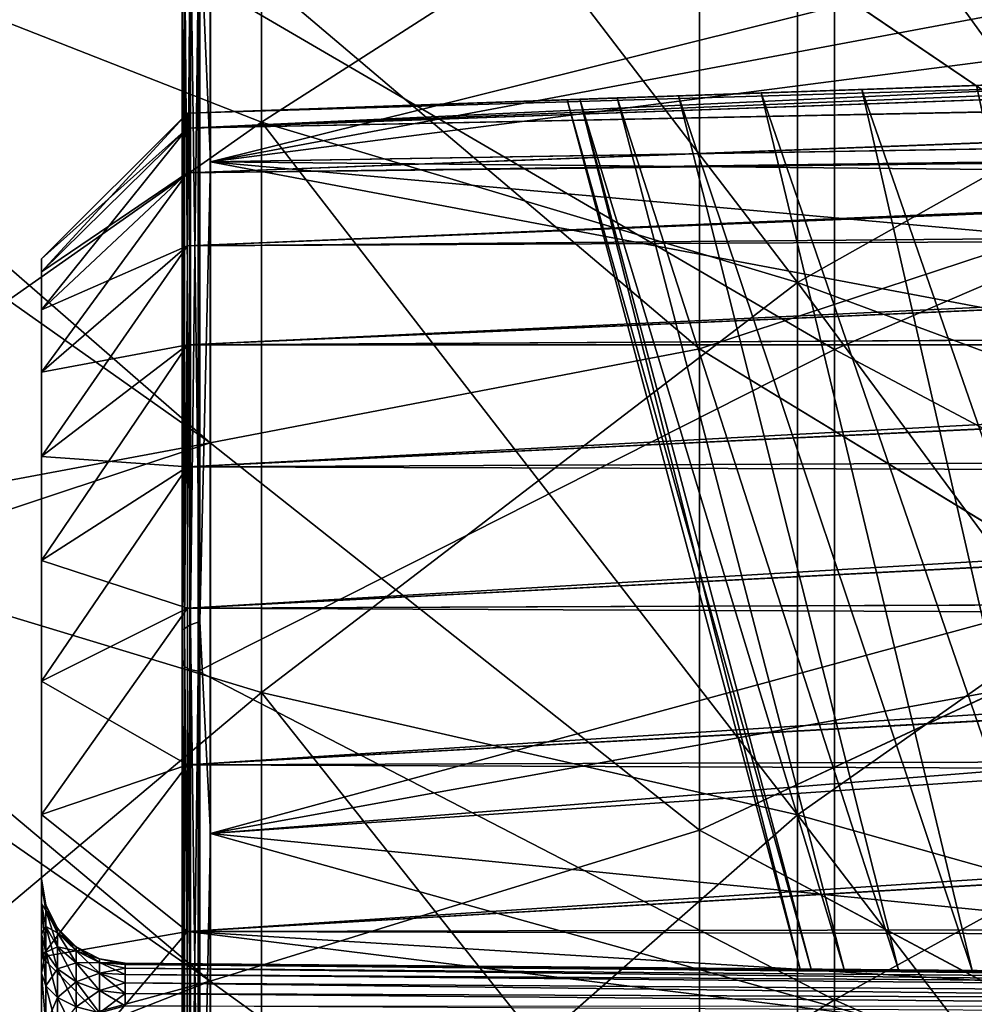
# Model space of a CAD drawing. Header units: metres. Extents: x 59 to 135, y -85 to 115.
# Tile 230 of 256: x 104.92 to 108.31, y 33.35 to 36.85. Entities that reach past the tile are written whole.
import ezdxf

# ---------------------------------------------------------------- set-up
doc = ezdxf.new("R2010")
doc.units = ezdxf.units.M
doc.layers.add('solid_20_404_502_XXX', color=7, linetype='CONTINUOUS')

msp = doc.modelspace()

# ---------------------------------------------------------------- linework, layer by layer
at = {"layer": 'solid_20_404_502_XXX'}
for points in [[(105.561806, 37.225914, 21.060242), (105.599998, 36.344479, 21.432911), (105.599998, 38.630821, 20.395727)], [(105.561806, 37.225914, -21.060242), (105.599998, 38.630814, -20.395731), (105.599998, 36.344467, -21.432917)], [(105.599998, 38.630821, 20.395727), (105.599998, 36.344479, 21.432911), (113.179619, 38.228867, 20.60025)], [(105.599998, 38.630814, -20.395731), (113.559944, 37.375443, -21.002407), (113.972008, 36.483131, -21.37841)], [(105.599998, 36.344467, -21.432917), (105.599998, 38.630814, -20.395731), (113.972008, 36.483131, -21.37841)], [(109.950691, 36.597225, 17.85232), (107.817116, 37.888668, 18.850164), (109.950691, 38.541992, 16.777483)], [(109.950691, 36.597225, -17.85232), (109.950691, 38.541992, -16.777483), (107.817116, 37.888599, -18.850201)], [(105.59938, 37.154617, 14.665871), (103.736542, 36.662037, 16.272886), (103.736542, 38.477879, 15.167459)], [(105.781776, 36.48587, 17.621092), (105.781776, 38.405449, 16.560179), (103.766579, 37.276501, 18.471033)], [(105.781776, 38.405449, -16.560179), (105.781776, 36.48587, -17.621092), (103.766579, 37.276501, -18.471033)], [(107.684959, 35.915516, -16.436739), (105.781776, 36.48587, -17.621092), (105.781776, 38.405449, -16.560179)], [(107.684959, 37.706074, -15.447131), (107.684959, 35.915516, -16.436739), (105.781776, 38.405449, -16.560179)], [(107.684959, 37.706074, 15.447131), (105.781776, 38.405449, 16.560179), (105.781776, 36.48587, 17.621092)], [(105.599998, 36.344479, 21.432911), (113.368752, 37.800022, 20.80768), (113.179619, 38.228867, 20.60025)], [(107.817116, 37.888668, 18.850164), (107.817116, 35.678093, 19.853497), (105.556602, 36.997391, 20.647625)], [(107.817116, 35.678024, -19.853523), (107.817116, 37.888599, -18.850201), (105.556602, 36.99741, -20.647617)], [(109.950691, 36.597225, 17.85232), (107.817116, 35.678093, 19.853497), (107.817116, 37.888668, 18.850164)], [(109.950691, 36.597225, -17.85232), (107.817116, 37.888599, -18.850201), (107.817116, 35.678024, -19.853523)], [(105.599998, 36.344479, 21.432911), (113.559502, 37.376411, 21.001974), (113.368752, 37.800022, 20.80768)], [(107.684959, 35.915516, 16.436739), (107.684959, 37.706074, 15.447131), (105.781776, 36.48587, 17.621092)], [(109.446487, 35.265106, -15.086149), (107.684959, 35.915516, -16.436739), (107.684959, 37.706074, -15.447131)], [(109.446487, 36.908539, -14.177857), (109.446487, 35.265106, -15.086149), (107.684959, 37.706074, -15.447131)], [(109.446487, 36.908539, 14.177857), (107.684959, 37.706074, 15.447131), (107.684959, 35.915516, 16.436739)], [(107.337914, 37.282013, 12.971787), (108.927383, 37.576298, 10.805975), (108.927383, 36.204155, 11.881345)], [(107.337914, 37.281563, -12.97211), (108.927383, 36.20319, -11.882013), (108.927383, 37.575417, -10.806755)], [(105.599998, 36.344479, 21.432911), (113.971664, 36.483868, 21.37812), (113.559502, 37.376411, 21.001974)], [(105.781776, 36.48587, 17.621092), (103.766579, 37.276501, 18.471033), (103.766579, 35.06942, 19.423075)], [(105.781776, 36.48587, -17.621092), (103.766579, 35.06942, -19.423075), (103.766579, 37.276501, -18.471033)], [(105.59938, 37.154617, 14.665871), (107.337914, 37.282013, 12.971787), (107.337914, 35.680344, 13.97982)], [(105.59938, 37.154243, -14.666105), (107.337914, 35.679855, -13.980087), (107.337914, 37.281563, -12.97211)], [(107.337914, 35.680344, 13.97982), (107.337914, 37.282013, 12.971787), (108.927383, 36.204155, 11.881345)], [(107.337914, 37.281563, -12.97211), (107.337914, 35.679855, -13.980087), (108.927383, 36.20319, -11.882013)], [(105.52932, 37.212597, -21.042406), (105.561806, 37.225914, -21.060242), (105.561806, 34.711285, -21.991135)], [(105.52932, 37.212597, 21.042406), (105.561806, 34.711285, 21.991135), (105.561806, 37.225914, 21.060242)], [(105.561806, 37.225914, 21.060242), (105.561806, 34.711285, 21.991135), (105.599998, 36.344479, 21.432911)], [(105.561806, 34.711285, -21.991135), (105.561806, 37.225914, -21.060242), (105.599998, 36.344467, -21.432917)], [(105.507614, 37.19516, -21.014595), (105.5, 34.682129, -21.903406), (105.5, 37.1866, -20.976545)], [(105.507614, 34.686604, -21.942049), (105.5, 34.682129, -21.903406), (105.507614, 37.19516, -21.014595)], [(105.507614, 37.195156, 21.014595), (105.5, 37.186874, 20.976425), (105.5, 34.682423, 21.903315)], [(105.507614, 37.195156, 21.014595), (105.5, 34.682423, 21.903315), (105.507614, 34.686604, 21.942049)], [(105.5, 34.575527, 21.635763), (105.5, 34.682423, 21.903315), (105.5, 37.186874, 20.976425)], [(105.5, 37.048195, 20.723734), (105.5, 34.575527, 21.635763), (105.5, 37.186874, 20.976425)], [(105.5, 34.575565, -21.635752), (105.5, 37.1866, -20.976545), (105.5, 34.682129, -21.903406)], [(105.5, 34.575565, -21.635752), (105.5, 37.048229, -20.723719), (105.5, 37.1866, -20.976545)], [(105.507614, 37.19516, -21.014595), (105.52932, 37.212597, -21.042406), (105.52932, 34.700417, -21.971783)], [(105.507614, 37.195156, 21.014595), (105.52932, 34.700417, 21.971783), (105.52932, 37.212597, 21.042406)], [(105.507614, 34.686604, -21.942049), (105.507614, 37.19516, -21.014595), (105.52932, 34.700417, -21.971783)], [(105.507614, 37.195156, 21.014595), (105.507614, 34.686604, 21.942049), (105.52932, 34.700417, 21.971783)], [(105.52932, 34.700417, -21.971783), (105.52932, 37.212597, -21.042406), (105.561806, 34.711285, -21.991135)], [(105.52932, 37.212597, 21.042406), (105.52932, 34.700417, 21.971783), (105.561806, 34.711285, 21.991135)], [(105.59938, 35.346401, 15.650084), (103.736542, 36.662037, 16.272886), (105.59938, 37.154617, 14.665871)], [(105.59938, 37.154243, -14.666105), (103.736542, 36.969212, -16.105619), (105.59938, 35.346001, -15.650273)], [(105.59938, 35.346401, 15.650084), (105.59938, 37.154617, 14.665871), (107.337914, 35.680344, 13.97982)], [(105.59938, 37.154243, -14.666105), (105.59938, 35.346001, -15.650273), (107.337914, 35.679855, -13.980087)], [(105.506912, 37.020512, -20.695976), (105.5, 37.048229, -20.723719), (105.5, 34.575565, -21.635752)], [(105.506912, 37.020512, 20.695976), (105.5, 34.575527, 21.635763), (105.5, 37.048195, 20.723734)], [(105.506912, 34.552048, -21.604715), (105.506912, 37.020512, -20.695976), (105.5, 34.575565, -21.635752)], [(105.506912, 37.020512, 20.695976), (105.506912, 34.552048, 21.604715), (105.5, 34.575527, 21.635763)], [(105.526718, 37.006397, -20.667757), (105.506912, 37.020512, -20.695976), (105.506912, 34.552048, -21.604715)], [(105.526718, 37.006397, 20.667757), (105.506912, 34.552048, 21.604715), (105.506912, 37.020512, 20.695976)], [(105.526718, 34.541405, -21.575018), (105.526718, 37.006397, -20.667757), (105.506912, 34.552048, -21.604715)], [(105.526718, 37.006397, 20.667757), (105.526718, 34.541405, 21.575018), (105.506912, 34.552048, 21.604715)], [(105.526718, 37.006397, 20.667757), (105.556602, 36.997391, 20.647625), (105.526718, 34.541405, 21.575018)], [(105.526718, 34.541405, -21.575018), (105.556602, 36.99741, -20.647617), (105.526718, 37.006397, -20.667757)], [(105.526718, 34.541405, -21.575018), (105.556602, 34.534832, -21.553967), (105.556602, 36.99741, -20.647617)], [(105.526718, 34.541405, 21.575018), (105.556602, 36.997391, 20.647625), (105.556602, 34.534813, 21.553972)], [(107.817116, 35.678024, -19.853523), (105.556602, 36.99741, -20.647617), (105.556602, 34.534832, -21.553967)], [(107.817116, 35.678093, 19.853497), (105.556602, 34.534813, 21.553972), (105.556602, 36.997391, 20.647625)], [(105.59938, 35.346001, -15.650273), (103.736542, 36.969212, -16.105619), (103.736542, 34.998093, -17.054749)], [(109.446487, 35.265106, 15.086149), (109.446487, 36.908539, 14.177857), (107.684959, 35.915516, 16.436739)], [(114.83741, 36.843529, 3), (110.17775, 36.680813, 3), (105.518089, 36.464634, 3.610962)], [(114.721329, 36.792877, 3.596362), (114.83741, 36.843529, 3), (105.518089, 36.464634, 3.610962)], [(114.642555, 36.651714, 4.177049), (114.721329, 36.792877, 3.596362), (105.518089, 36.464634, 3.610962)], [(114.720543, 36.792103, -3.601103), (105.518089, 36.464634, -3.610962), (105.518089, 36.518093, -3)], [(114.720543, 36.792103, -3.601103), (105.518089, 36.518093, -3), (110.17775, 36.680813, -3)], [(114.720543, 36.792103, -3.601103), (114.64254, 36.651665, -4.177207), (105.518089, 36.464634, -3.610962)], [(105.59938, 35.346401, 15.650084), (103.736542, 34.727913, 17.163126), (103.736542, 36.662037, 16.272886)], [(109.431984, 36.65477, -2.018496), (110.17775, 36.680813, -3), (105.518089, 36.518093, -3)], [(110.17775, 36.680813, 3), (105.518089, 36.518093, 3), (105.518089, 36.464634, 3.610962)], [(107.913864, 36.601753, 1.781357), (105.518089, 36.518093, 3), (110.17775, 36.680813, 3)], [(108.321609, 36.615993, 1.961045), (107.913864, 36.601753, 1.781357), (110.17775, 36.680813, 3)], [(109.210022, 36.647018, -2.05331), (109.431984, 36.65477, -2.018496), (105.518089, 36.518093, -3)], [(114.642555, 36.651714, 4.177049), (105.518089, 36.464634, 3.610962), (105.518089, 36.305973, 4.203129)], [(114.641609, 36.648727, 4.186167), (114.642555, 36.651714, 4.177049), (105.518089, 36.305973, 4.203129)], [(114.64254, 36.651665, -4.177207), (114.641136, 36.647228, -4.190719), (105.518089, 36.464634, -3.610962)], [(114.603561, 36.427162, 4.721792), (114.641609, 36.648727, 4.186167), (105.518089, 36.305973, 4.203129)], [(114.641136, 36.647228, -4.190719), (105.518089, 36.305973, -4.203129), (105.518089, 36.464634, -3.610962)], [(114.641136, 36.647228, -4.190719), (114.603554, 36.427059, -4.721999), (105.518089, 36.305973, -4.203129)], [(108.985146, 36.639164, -2.065), (109.210022, 36.647018, -2.05331), (105.518089, 36.518093, -3)], [(108.760269, 36.63131, -2.05331), (108.985146, 36.639164, -2.065), (105.518089, 36.518093, -3)], [(108.5383, 36.623562, -2.018496), (108.760269, 36.63131, -2.05331), (105.518089, 36.518093, -3)], [(108.321609, 36.615993, -1.961046), (108.5383, 36.623562, -2.018496), (105.518089, 36.518093, -3)], [(107.913864, 36.601753, -1.781357), (108.321609, 36.615993, -1.961046), (105.518089, 36.518093, -3)], [(107.555984, 36.589256, -1.524054), (107.913864, 36.601753, -1.781357), (105.518089, 36.518093, -3)], [(107.913864, 36.601753, 1.781357), (107.555984, 36.589256, 1.524053), (105.518089, 36.518093, 3)], [(107.262589, 36.57901, -1.201523), (107.555984, 36.589256, -1.524054), (105.518089, 36.518093, -3)], [(107.555984, 36.589256, 1.524053), (107.262589, 36.57901, 1.201522), (105.518089, 36.518093, 3)], [(107.555984, 36.589256, 1.524053), (108.305687, 33.47184, 1.444082), (107.262589, 36.57901, 1.201522)], [(107.262589, 36.57901, -1.201523), (108.305687, 33.47184, -1.444083), (107.555984, 36.589256, -1.524054)], [(107.913864, 36.601753, 1.781357), (108.628937, 33.469017, 1.705299), (107.555984, 36.589256, 1.524053)], [(107.555984, 36.589256, -1.524054), (108.628937, 33.469017, -1.7053), (107.913864, 36.601753, -1.781357)], [(107.555984, 36.589256, 1.524053), (108.628937, 33.469017, 1.705299), (108.305687, 33.47184, 1.444082)], [(107.555984, 36.589256, -1.524054), (108.305687, 33.47184, -1.444083), (108.628937, 33.469017, -1.7053)], [(109.950691, 34.544342, 18.702652), (107.817116, 35.678093, 19.853497), (109.950691, 36.597225, 17.85232)], [(109.950691, 34.544342, -18.702652), (109.950691, 36.597225, -17.85232), (107.817116, 35.678024, -19.853523)], [(108.321609, 36.615993, 1.961045), (109.001877, 33.465763, 1.901531), (107.913864, 36.601753, 1.781357)], [(107.913864, 36.601753, -1.781357), (109.001877, 33.465763, -1.901531), (108.321609, 36.615993, -1.961046)], [(107.913864, 36.601753, 1.781357), (109.001877, 33.465763, 1.901531), (108.628937, 33.469017, 1.705299)], [(107.913864, 36.601753, -1.781357), (108.628937, 33.469017, -1.7053), (109.001877, 33.465763, -1.901531)], [(107.045387, 36.571426, -0.829236), (107.262589, 36.57901, -1.201523), (105.518089, 36.518093, -3)], [(107.262589, 36.57901, 1.201522), (107.045387, 36.571426, 0.829236), (105.518089, 36.518093, 3)], [(107.045387, 36.571426, 0.829236), (105.518089, 36.518093, -3), (105.518089, 36.518093, 3)], [(106.912048, 36.566769, -0.423022), (107.045387, 36.571426, -0.829236), (105.518089, 36.518093, -3)], [(107.045387, 36.571426, 0.829236), (106.912048, 36.566769, 0.423022), (105.518089, 36.518093, -3)], [(106.867119, 36.565201), (106.912048, 36.566769, -0.423022), (105.518089, 36.518093, -3)], [(106.912048, 36.566769, 0.423022), (106.867119, 36.565201), (105.518089, 36.518093, -3)], [(106.912048, 36.566769, 0.423022), (107.69455, 33.477173), (106.867119, 36.565201)], [(106.867119, 36.565201), (107.734001, 33.47683, -0.394346), (106.912048, 36.566769, -0.423022)], [(106.867119, 36.565201), (107.69455, 33.477173), (107.734001, 33.47683, -0.394346)], [(107.045387, 36.571426, 0.829236), (107.851448, 33.475803, 0.775627), (106.912048, 36.566769, 0.423022)], [(106.912048, 36.566769, -0.423022), (107.851448, 33.475803, -0.775627), (107.045387, 36.571426, -0.829236)], [(106.912048, 36.566769, 0.423022), (107.851448, 33.475803, 0.775627), (107.734001, 33.47683, 0.394345)], [(106.912048, 36.566769, 0.423022), (107.734001, 33.47683, 0.394345), (107.69455, 33.477173)], [(106.912048, 36.566769, -0.423022), (107.734001, 33.47683, -0.394346), (107.851448, 33.475803, -0.775627)], [(107.262589, 36.57901, 1.201522), (108.043739, 33.474125, 1.129807), (107.045387, 36.571426, 0.829236)], [(107.045387, 36.571426, -0.829236), (108.043739, 33.474125, -1.129808), (107.262589, 36.57901, -1.201523)], [(107.045387, 36.571426, 0.829236), (108.043739, 33.474125, 1.129807), (107.851448, 33.475803, 0.775627)], [(107.045387, 36.571426, -0.829236), (107.851448, 33.475803, -0.775627), (108.043739, 33.474125, -1.129808)], [(107.262589, 36.57901, 1.201522), (108.305687, 33.47184, 1.444082), (108.043739, 33.474125, 1.129807)], [(107.262589, 36.57901, -1.201523), (108.043739, 33.474125, -1.129808), (108.305687, 33.47184, -1.444083)], [(105.518089, 36.518093, -3), (105, 36, -3), (105, 36, 3)], [(105.518089, 36.464634, -3.610962), (105, 36, -3), (105.518089, 36.518093, -3)], [(105.518089, 36.518093, 3), (105, 36, 3), (105, 35.954399, 3.52096)], [(105.518089, 36.518093, 3), (105.518089, 36.518093, -3), (105, 36, 3)], [(105.518089, 36.464634, 3.610962), (105.518089, 36.518093, 3), (105, 35.954399, 3.52096)], [(105.781776, 34.459576, 18.460411), (105.781776, 36.48587, 17.621092), (103.766579, 35.06942, 19.423075)], [(105.781776, 36.48587, -17.621092), (105.781776, 34.459576, -18.460411), (103.766579, 35.06942, -19.423075)], [(105.599998, 36.344479, 21.432911), (114.075653, 36.262108, 21.464798), (113.971664, 36.483868, 21.37812)], [(105.599998, 36.344467, -21.432917), (113.972008, 36.483131, -21.37841), (114.41114, 35.55545, -21.723608)], [(107.684959, 34.025414, -17.219645), (105.781776, 34.459576, -18.460411), (105.781776, 36.48587, -17.621092)], [(107.684959, 35.915516, -16.436739), (107.684959, 34.025414, -17.219645), (105.781776, 36.48587, -17.621092)], [(107.684959, 35.915516, 16.436739), (105.781776, 36.48587, 17.621092), (105.781776, 34.459576, 18.460411)], [(105.518089, 36.464634, -3.610962), (105, 35.954399, -3.52096), (105, 36, -3)], [(105.518089, 36.464634, -3.610962), (105.518089, 36.305973, -4.203129), (105, 35.954399, -3.52096)], [(105.518089, 36.464634, 3.610962), (105, 35.954399, 3.52096), (105, 35.819096, 4.026013)], [(105.518089, 36.305973, 4.203129), (105.518089, 36.464634, 3.610962), (105, 35.819096, 4.026013)], [(114.603561, 36.427162, 4.721792), (105.518089, 36.305973, 4.203129), (105.518089, 36.0467, 4.759145)], [(114.602654, 36.413845, 4.747979), (114.603561, 36.427162, 4.721792), (105.518089, 36.0467, 4.759145)], [(114.603554, 36.427059, -4.721999), (114.602516, 36.41169, -4.752174), (105.518089, 36.305973, -4.203129)], [(114.604027, 36.124016, 5.225011), (114.602654, 36.413845, 4.747979), (105.518089, 36.0467, 4.759145)], [(114.602516, 36.41169, -4.752174), (105.518089, 36.0467, -4.759145), (105.518089, 36.305973, -4.203129)], [(114.602516, 36.41169, -4.752174), (114.604034, 36.123867, -5.225217), (105.518089, 36.0467, -4.759145)], [(105.561806, 34.711285, 21.991135), (105.599998, 33.958702, 22.214722), (105.599998, 36.344479, 21.432911)], [(105.561806, 34.711285, -21.991135), (105.599998, 36.344467, -21.432917), (105.599998, 33.958698, -22.214724)], [(105.599998, 36.344479, 21.432911), (105.599998, 33.958702, 22.214722), (114.075653, 36.262108, 21.464798)], [(105.599998, 36.344467, -21.432917), (114.41114, 35.55545, -21.723608), (114.878258, 34.592369, -22.034986)], [(105.599998, 33.958698, -22.214724), (105.599998, 36.344467, -21.432917), (114.878258, 34.592369, -22.034986)], [(105.518089, 36.305973, -4.203129), (105, 35.819096, -4.026013), (105, 35.954399, -3.52096)], [(105.518089, 36.305973, -4.203129), (105.518089, 36.0467, -4.759145), (105, 35.819096, -4.026013)], [(105.518089, 36.305973, 4.203129), (105, 35.819096, 4.026013), (105, 35.598064, 4.500028)], [(105.518089, 36.0467, 4.759145), (105.518089, 36.305973, 4.203129), (105, 35.598064, 4.500028)], [(105.599998, 33.958702, 22.214722), (114.41095, 35.555859, 21.723467), (114.075653, 36.262108, 21.464798)], [(107.337914, 35.680344, 13.97982), (108.927383, 36.204155, 11.881345), (108.927383, 34.712414, 12.783506)], [(107.337914, 35.679855, -13.980087), (108.927383, 34.711372, -12.784053), (108.927383, 36.20319, -11.882013)], [(114.604027, 36.124016, 5.225011), (105.518089, 36.0467, 4.759145), (105.518089, 35.694889, 5.261536)], [(114.605942, 36.093967, 5.266718), (114.604027, 36.124016, 5.225011), (105.518089, 35.694889, 5.261536)], [(114.604034, 36.123867, -5.225217), (114.606133, 36.091209, -5.27049), (105.518089, 36.0467, -4.759145)], [(114.643951, 35.747356, 5.678222), (114.605942, 36.093967, 5.266718), (105.518089, 35.694889, 5.261536)], [(114.606133, 36.091209, -5.27049), (105.518089, 35.694889, -5.261536), (105.518089, 36.0467, -4.759145)], [(114.606133, 36.091209, -5.27049), (114.643974, 35.747196, -5.678386), (105.518089, 35.694889, -5.261536)], [(105.518089, 36.0467, -4.759145), (105, 35.598064, -4.500028), (105, 35.819096, -4.026013)], [(105.518089, 36.0467, -4.759145), (105.518089, 35.694889, -5.261536), (105, 35.598064, -4.500028)], [(105.518089, 36.0467, 4.759145), (105, 35.598064, 4.500028), (105, 35.297958, 4.928544)], [(105.518089, 35.694889, 5.261536), (105.518089, 36.0467, 4.759145), (105, 35.297958, 4.928544)], [(105, 36, 3), (105, 36, -3), (105, 35.954399, -3.52096)], [(105, 35.954399, 3.52096), (105, 36, 3), (105, 35.954399, -3.52096)], [(105, 35.954399, 3.52096), (105, 35.954399, -3.52096), (105, 35.819096, -4.026013)], [(105, 35.819096, 4.026013), (105, 35.954399, 3.52096), (105, 35.819096, -4.026013)], [(107.684959, 34.025414, 17.219645), (107.684959, 35.915516, 16.436739), (105.781776, 34.459576, 18.460411)], [(109.446487, 33.530312, -15.804725), (107.684959, 34.025414, -17.219645), (107.684959, 35.915516, -16.436739)], [(109.446487, 35.265106, -15.086149), (109.446487, 33.530312, -15.804725), (107.684959, 35.915516, -16.436739)], [(109.446487, 35.265106, 15.086149), (107.684959, 35.915516, 16.436739), (107.684959, 34.025414, 17.219645)], [(105, 35.819096, 4.026013), (105, 35.819096, -4.026013), (105, 35.598064, -4.500028)], [(105, 35.598064, 4.500028), (105, 35.819096, 4.026013), (105, 35.598064, -4.500028)], [(114.643951, 35.747356, 5.678222), (105.518089, 35.694889, 5.261536), (105.518089, 35.261536, 5.69489)], [(114.651337, 35.697788, 5.728508), (114.643951, 35.747356, 5.678222), (105.518089, 35.261536, 5.69489)], [(114.643974, 35.747196, -5.678386), (114.65184, 35.694481, -5.731799), (105.518089, 35.694889, -5.261536)], [(105.518089, 35.694889, -5.261536), (105, 35.297958, -4.928544), (105, 35.598064, -4.500028)], [(105.518089, 35.694889, -5.261536), (105.518089, 35.261536, -5.69489), (105, 35.297958, -4.928544)], [(105.518089, 35.694889, 5.261536), (105, 35.297958, 4.928544), (105, 34.928543, 5.297957)], [(105.518089, 35.261536, 5.69489), (105.518089, 35.694889, 5.261536), (105, 34.928543, 5.297957)], [(114.723114, 35.302391, 6.07263), (114.651337, 35.697788, 5.728508), (105.518089, 35.261536, 5.69489)], [(114.65184, 35.694481, -5.731799), (105.518089, 35.261536, -5.69489), (105.518089, 35.694889, -5.261536)], [(114.65184, 35.694481, -5.731799), (114.723145, 35.302238, -6.072746), (105.518089, 35.261536, -5.69489)], [(107.817116, 35.678093, 19.853497), (107.817116, 33.367653, 20.59861), (105.556602, 34.534813, 21.553972)], [(107.817116, 33.367584, -20.598627), (107.817116, 35.678024, -19.853523), (105.556602, 34.534832, -21.553967)], [(105.59938, 35.346401, 15.650084), (107.337914, 35.680344, 13.97982), (107.337914, 33.970558, 14.79106)], [(105.59938, 35.346001, -15.650273), (107.337914, 33.970043, -14.791268), (107.337914, 35.679855, -13.980087)], [(107.337914, 33.970558, 14.79106), (107.337914, 35.680344, 13.97982), (108.927383, 34.712414, 12.783506)], [(107.337914, 35.679855, -13.980087), (107.337914, 33.970043, -14.791268), (108.927383, 34.711372, -12.784053)], [(109.950691, 34.544342, 18.702652), (107.817116, 33.367653, 20.59861), (107.817116, 35.678093, 19.853497)], [(109.950691, 34.544342, -18.702652), (107.817116, 35.678024, -19.853523), (107.817116, 33.367584, -20.598627)], [(105, 35.598064, 4.500028), (105, 35.598064, -4.500028), (105, 35.297958, -4.928544)], [(105, 35.297958, 4.928544), (105, 35.598064, 4.500028), (105, 35.297958, -4.928544)], [(105.599998, 33.958702, 22.214722), (114.828613, 34.693657, 22.004431), (114.41095, 35.555859, 21.723467)], [(105.59938, 33.434017, 16.412382), (103.736542, 34.727913, 17.163126), (105.59938, 35.346401, 15.650084)], [(105.59938, 35.346001, -15.650273), (103.736542, 34.998093, -17.054749), (105.59938, 33.433594, -16.412521)], [(105.59938, 33.434017, 16.412382), (105.59938, 35.346401, 15.650084), (107.337914, 33.970558, 14.79106)], [(105.59938, 35.346001, -15.650273), (105.59938, 33.433594, -16.412521), (107.337914, 33.970043, -14.791268)], [(105, 35.297958, 4.928544), (105, 35.297958, -4.928544), (105, 34.928543, -5.297957)], [(105.518089, 35.261536, -5.69489), (105, 34.928543, -5.297957), (105, 35.297958, -4.928544)], [(105, 34.928543, 5.297957), (105, 35.297958, 4.928544), (105, 34.928543, -5.297957)], [(114.723114, 35.302391, 6.07263), (105.518089, 35.261536, 5.69489), (105.518089, 34.759144, 6.0467)], [(114.737015, 35.236313, 6.121648), (114.723114, 35.302391, 6.07263), (105.518089, 34.759144, 6.0467)], [(114.723145, 35.302238, -6.072746), (114.737823, 35.232533, -6.124389), (105.518089, 35.261536, -5.69489)], [(105.518089, 35.261536, -5.69489), (105.518089, 34.759144, -6.0467), (105, 34.928543, -5.297957)], [(105.518089, 35.261536, 5.69489), (105, 34.928543, 5.297957), (105, 34.500027, 5.598063)], [(105.518089, 34.759144, 6.0467), (105.518089, 35.261536, 5.69489), (105, 34.500027, 5.598063)], [(114.737823, 35.232533, -6.124389), (105.518089, 34.759144, -6.0467), (105.518089, 35.261536, -5.69489)], [(109.446487, 33.530312, 15.804725), (109.446487, 35.265106, 15.086149), (107.684959, 34.025414, 17.219645)], [(114.840858, 34.795269, 6.398625), (114.737015, 35.236313, 6.121648), (105.518089, 34.759144, 6.0467)], [(114.737823, 35.232533, -6.124389), (114.840889, 34.795185, -6.398672), (105.518089, 34.759144, -6.0467)], [(105.781776, 34.459576, 18.460411), (103.766579, 35.06942, 19.423075), (103.766579, 32.766739, 20.112452)], [(105.781776, 34.459576, -18.460411), (103.766579, 32.766739, -20.112452), (103.766579, 35.06942, -19.423075)], [(105.59938, 33.433594, -16.412521), (103.736542, 34.998093, -17.054749), (103.736542, 32.92841, -17.763685)], [(105, 34.928543, 5.297957), (105, 34.928543, -5.297957), (105, 34.500027, -5.598063)], [(105.518089, 34.759144, -6.0467), (105, 34.500027, -5.598063), (105, 34.928543, -5.297957)], [(105, 34.500027, 5.598063), (105, 34.928543, 5.297957), (105, 34.500027, -5.598063)], [(114.840858, 34.795269, 6.398625), (105.518089, 34.759144, 6.0467), (105.518089, 34.203129, 6.305972)], [(114.859741, 34.722042, 6.437046), (114.840858, 34.795269, 6.398625), (105.518089, 34.203129, 6.305972)], [(114.840889, 34.795185, -6.398672), (114.860832, 34.717865, -6.439178), (105.518089, 34.759144, -6.0467)], [(105.518089, 34.759144, -6.0467), (105.518089, 34.203129, -6.305972), (105, 34.500027, -5.598063)], [(105.518089, 34.759144, 6.0467), (105, 34.500027, 5.598063), (105, 34.026012, 5.819097)], [(105.518089, 34.203129, 6.305972), (105.518089, 34.759144, 6.0467), (105, 34.026012, 5.819097)], [(114.860832, 34.717865, -6.439178), (105.518089, 34.203129, -6.305972), (105.518089, 34.759144, -6.0467)], [(105.59938, 33.434017, 16.412382), (103.736542, 32.703651, 17.824516), (103.736542, 34.727913, 17.163126)], [(105.507614, 34.686604, -21.942049), (105.52932, 34.700417, -21.971783), (105.52932, 32.097126, -22.602398)], [(105.507614, 34.686604, 21.942049), (105.52932, 32.097126, 22.602398), (105.52932, 34.700417, 21.971783)], [(114.995575, 34.234318, 6.645774), (114.859741, 34.722042, 6.437046), (105.518089, 34.203129, 6.305972)], [(114.860832, 34.717865, -6.439178), (114.99556, 34.234352, -6.645761), (105.518089, 34.203129, -6.305972)], [(105.52932, 34.700417, -21.971783), (105.561806, 34.711285, -21.991135), (105.561806, 32.105373, -22.622934)], [(105.52932, 34.700417, 21.971783), (105.561806, 32.105373, 22.622934), (105.561806, 34.711285, 21.991135)], [(105.52932, 32.097126, -22.602398), (105.52932, 34.700417, -21.971783), (105.561806, 32.105373, -22.622934)], [(105.52932, 34.700417, 21.971783), (105.52932, 32.097126, 22.602398), (105.561806, 32.105373, 22.622934)], [(105.561806, 34.711285, 21.991135), (105.561806, 32.105373, 22.622934), (105.599998, 33.958702, 22.214722)], [(105.561806, 32.105373, -22.622934), (105.561806, 34.711285, -21.991135), (105.599998, 33.958698, -22.214724)], [(107.337914, 33.970558, 14.79106), (108.927383, 34.712414, 12.783506), (108.927383, 33.122818, 13.499307)], [(107.337914, 33.970043, -14.791268), (108.927383, 33.121716, -13.499724), (108.927383, 34.711372, -12.784053)], [(105.507614, 34.686604, 21.942049), (105.5, 34.682423, 21.903315), (105.5, 32.087063, 22.53231)], [(105.507614, 34.686604, 21.942049), (105.5, 32.087063, 22.53231), (105.507614, 32.087147, 22.571207)], [(105.507614, 34.686604, -21.942049), (105.5, 32.086754, -22.532368), (105.5, 34.682129, -21.903406)], [(105.507614, 32.087147, -22.571207), (105.5, 32.086754, -22.532368), (105.507614, 34.686604, -21.942049)], [(105.5, 32.013508, 22.253868), (105.5, 32.087063, 22.53231), (105.5, 34.682423, 21.903315)], [(105.5, 34.575527, 21.635763), (105.5, 32.013508, 22.253868), (105.5, 34.682423, 21.903315)], [(105.5, 32.01355, -22.253862), (105.5, 34.682129, -21.903406), (105.5, 32.086754, -22.532368)], [(105.5, 32.01355, -22.253862), (105.5, 34.575565, -21.635752), (105.5, 34.682129, -21.903406)], [(105.507614, 32.087147, -22.571207), (105.507614, 34.686604, -21.942049), (105.52932, 32.097126, -22.602398)], [(105.507614, 34.686604, 21.942049), (105.507614, 32.087147, 22.571207), (105.52932, 32.097126, 22.602398)], [(105.599998, 33.958702, 22.214722), (114.878258, 34.592369, 22.034988), (114.828613, 34.693657, 22.004431)], [(105.599998, 33.958702, 22.214722), (114.654701, 33.059212, 22.436674), (114.878258, 34.592369, 22.034988)], [(105.599998, 33.958698, -22.214724), (114.878258, 34.592369, -22.034986), (114.654701, 33.059212, -22.436674)], [(105.506912, 34.552048, -21.604715), (105.5, 34.575565, -21.635752), (105.5, 32.01355, -22.253862)], [(105.506912, 34.552048, 21.604715), (105.5, 32.013508, 22.253868), (105.5, 34.575527, 21.635763)], [(105.506912, 31.994638, -22.220169), (105.506912, 34.552048, -21.604715), (105.5, 32.01355, -22.253862)], [(105.506912, 34.552048, 21.604715), (105.506912, 31.994638, 22.220169), (105.5, 32.013508, 22.253868)], [(105.526718, 34.541405, -21.575018), (105.506912, 34.552048, -21.604715), (105.506912, 31.994638, -22.220169)], [(105.526718, 34.541405, 21.575018), (105.506912, 31.994638, 22.220169), (105.506912, 34.552048, 21.604715)], [(105.526718, 31.987621, -22.189417), (105.526718, 34.541405, -21.575018), (105.506912, 31.994638, -22.220169)], [(105.526718, 34.541405, 21.575018), (105.526718, 31.987621, 22.189417), (105.506912, 31.994638, 22.220169)], [(105.526718, 34.541405, 21.575018), (105.556602, 34.534813, 21.553972), (105.526718, 31.987621, 22.189417)], [(105.526718, 31.987621, -22.189417), (105.556602, 34.534832, -21.553967), (105.526718, 34.541405, -21.575018)], [(105.526718, 31.987621, -22.189417), (105.556602, 31.983551, -22.167742), (105.556602, 34.534832, -21.553967)], [(105.526718, 31.987621, 22.189417), (105.556602, 34.534813, 21.553972), (105.556602, 31.98353, 22.167746)], [(107.817116, 33.367584, -20.598627), (105.556602, 34.534832, -21.553967), (105.556602, 31.983551, -22.167742)], [(107.817116, 33.367653, 20.59861), (105.556602, 31.98353, 22.167746), (105.556602, 34.534813, 21.553972)], [(109.950691, 32.409157, 19.317787), (107.817116, 33.367653, 20.59861), (109.950691, 34.544342, 18.702652)], [(109.950691, 32.409157, -19.317787), (109.950691, 34.544342, -18.702652), (107.817116, 33.367584, -20.598627)], [(105, 34.500027, 5.598063), (105, 34.500027, -5.598063), (105, 34.026012, -5.819097)], [(105.518089, 34.203129, -6.305972), (105, 34.026012, -5.819097), (105, 34.500027, -5.598063)], [(105, 34.026012, 5.819097), (105, 34.500027, 5.598063), (105, 34.026012, -5.819097)], [(105.781776, 32.352051, 19.067579), (105.781776, 34.459576, 18.460411), (103.766579, 32.766739, 20.112452)], [(105.781776, 34.459576, -18.460411), (105.781776, 32.352051, -19.067579), (103.766579, 32.766739, -20.112452)], [(107.684959, 32.05954, -17.786003), (105.781776, 32.352051, -19.067579), (105.781776, 34.459576, -18.460411)], [(107.684959, 34.025414, -17.219645), (107.684959, 32.05954, -17.786003), (105.781776, 34.459576, -18.460411)], [(107.684959, 34.025414, 17.219645), (105.781776, 34.459576, 18.460411), (105.781776, 32.352051, 19.067579)], [(114.99556, 34.234352, -6.645761), (115.016457, 34.164131, -6.669553), (105.518089, 34.203129, -6.305972)], [(114.995575, 34.234318, 6.645774), (105.518089, 34.203129, 6.305972), (105.518089, 33.610962, 6.464635)], [(115.015106, 34.168621, 6.668076), (114.995575, 34.234318, 6.645774), (105.518089, 33.610962, 6.464635)], [(105.518089, 34.203129, -6.305972), (105.518089, 33.610962, -6.464635), (105, 34.026012, -5.819097)], [(105.518089, 34.203129, 6.305972), (105, 34.026012, 5.819097), (105, 33.520962, 5.954399)], [(105.518089, 33.610962, 6.464635), (105.518089, 34.203129, 6.305972), (105, 33.520962, 5.954399)], [(115.016457, 34.164131, -6.669553), (105.518089, 33.610962, -6.464635), (105.518089, 34.203129, -6.305972)], [(115.184532, 33.631012, 6.803666), (115.015106, 34.168621, 6.668076), (105.518089, 33.610962, 6.464635)], [(115.016457, 34.164131, -6.669553), (115.184494, 33.631138, -6.803643), (105.518089, 33.610962, -6.464635)], [(105, 33.79808, -2.4), (105, 34.026012, -5.819097), (105, 33.520962, -5.954399)], [(105.518089, 33.610962, -6.464635), (105, 33.520962, -5.954399), (105, 34.026012, -5.819097)], [(105, 33.79808, -2.4), (105, 34.026012, 5.819097), (105, 34.026012, -5.819097)], [(105, 33.602402, 2.872409), (105, 33.520962, 5.954399), (105, 34.026012, 5.819097)], [(105, 33.709114, 2.733107), (105, 33.602402, 2.872409), (105, 34.026012, 5.819097)], [(105, 33.775902, 2.57058), (105, 33.709114, 2.733107), (105, 34.026012, 5.819097)], [(105, 33.79808, 2.4), (105, 33.775902, 2.57058), (105, 34.026012, 5.819097)], [(105, 33.79808, -2.4), (105, 33.79808, 2.4), (105, 34.026012, 5.819097)], [(107.684959, 32.05954, 17.786003), (107.684959, 34.025414, 17.219645), (105.781776, 32.352051, 19.067579)], [(109.446487, 31.725971, -16.324547), (107.684959, 32.05954, -17.786003), (107.684959, 34.025414, -17.219645)], [(109.446487, 33.530312, -15.804725), (109.446487, 31.725971, -16.324547), (107.684959, 34.025414, -17.219645)], [(109.446487, 33.530312, 15.804725), (107.684959, 34.025414, 17.219645), (107.684959, 32.05954, 17.786003)], [(105.59938, 33.434017, 16.412382), (107.337914, 33.970558, 14.79106), (107.337914, 32.176727, 15.39409)], [(105.59938, 33.433594, -16.412521), (107.337914, 32.176189, -15.394235), (107.337914, 33.970043, -14.791268)], [(107.337914, 32.176727, 15.39409), (107.337914, 33.970558, 14.79106), (108.927383, 33.122818, 13.499307)], [(107.337914, 33.970043, -14.791268), (107.337914, 32.176189, -15.394235), (108.927383, 33.121716, -13.499724)], [(105.561806, 32.105373, 22.622934), (105.599998, 31.501926, 22.731838), (105.599998, 33.958702, 22.214722)], [(105.561806, 32.105373, -22.622934), (105.599998, 33.958698, -22.214724), (105.599998, 31.501926, -22.731838)], [(105.599998, 33.958702, 22.214722), (105.599998, 31.501926, 22.731838), (114.654701, 33.059212, 22.436674)], [(105.599998, 33.958698, -22.214724), (114.654701, 33.059212, -22.436674), (114.429604, 31.501926, -22.731838)], [(105.599998, 33.958698, -22.214724), (114.429604, 31.501926, -22.731838), (105.599998, 31.501926, -22.731838)], [(105, 33.775906, -2.57057), (105, 33.79808, -2.4), (105, 33.520962, -5.954399)], [(105.014519, 33.686253, 2.549047), (105, 33.775902, 2.57058), (105, 33.79808, 2.4)], [(105.014519, 33.705875, -2.4), (105, 33.79808, 2.4), (105, 33.79808, -2.4)], [(105.014519, 33.705875, 2.4), (105.014519, 33.686253, 2.549047), (105, 33.79808, 2.4)], [(105.014519, 33.705875, -2.4), (105.014519, 33.705875, 2.4), (105, 33.79808, 2.4)], [(105.014519, 33.705875, -2.4), (105, 33.79808, -2.4), (105, 33.775906, -2.57057)], [(105, 33.709122, -2.733094), (105, 33.775906, -2.57057), (105, 33.520962, -5.954399)], [(105.014519, 33.686253, -2.549047), (105, 33.775906, -2.57057), (105, 33.709122, -2.733094)], [(105.014519, 33.686253, -2.549047), (105.014519, 33.705875, -2.4), (105, 33.775906, -2.57057)], [(105.014519, 33.686253, 2.549047), (105, 33.709114, 2.733107), (105, 33.775902, 2.57058)], [(105, 33.602409, -2.8724), (105, 33.709122, -2.733094), (105, 33.520962, -5.954399)], [(105.014519, 33.628723, -2.687937), (105, 33.709122, -2.733094), (105, 33.602409, -2.8724)], [(105.014519, 33.628723, -2.687937), (105.014519, 33.686253, -2.549047), (105, 33.709122, -2.733094)], [(105.014519, 33.537205, 2.807204), (105, 33.602402, 2.872409), (105, 33.709114, 2.733107)], [(105.014519, 33.628723, 2.687937), (105.014519, 33.537205, 2.807204), (105, 33.709114, 2.733107)], [(105.014519, 33.686253, 2.549047), (105.014519, 33.628723, 2.687937), (105, 33.709114, 2.733107)], [(105.056732, 33.605736, 2.527473), (105.014519, 33.686253, 2.549047), (105.014519, 33.705875, 2.4)], [(105.056732, 33.622517, 2.4), (105.056732, 33.605736, 2.527473), (105.014519, 33.705875, 2.4)], [(105.056732, 33.622517, -2.4), (105.056732, 33.622517, 2.4), (105.014519, 33.705875, 2.4)], [(105.014519, 33.705875, -2.4), (105.056732, 33.622517, -2.4), (105.014519, 33.705875, 2.4)], [(105.014519, 33.686253, -2.549047), (105.056732, 33.622517, -2.4), (105.014519, 33.705875, -2.4)], [(105.056732, 33.556534, 2.646259), (105.014519, 33.628723, 2.687937), (105.014519, 33.686253, 2.549047)], [(105.056732, 33.605736, 2.527473), (105.056732, 33.556534, 2.646259), (105.014519, 33.686253, 2.549047)], [(105.056732, 33.605736, -2.527473), (105.056732, 33.622517, -2.4), (105.014519, 33.686253, -2.549047)], [(105.056732, 33.605736, -2.527473), (105.014519, 33.686253, -2.549047), (105.014519, 33.628723, -2.687937)], [(105.014519, 33.537205, -2.807204), (105.014519, 33.628723, -2.687937), (105, 33.602409, -2.8724)], [(105.056732, 33.478264, 2.748263), (105.014519, 33.537205, 2.807204), (105.014519, 33.628723, 2.687937)], [(105.056732, 33.556534, 2.646259), (105.056732, 33.478264, 2.748263), (105.014519, 33.628723, 2.687937)], [(105.056732, 33.556534, -2.646259), (105.014519, 33.628723, -2.687937), (105.014519, 33.537205, -2.807204)], [(105.056732, 33.556534, -2.646259), (105.056732, 33.605736, -2.527473), (105.014519, 33.628723, -2.687937)], [(105.122551, 33.541668, 2.510307), (105.056732, 33.605736, 2.527473), (105.056732, 33.622517, 2.4)], [(105.122551, 33.55619, 2.4), (105.122551, 33.541668, 2.510307), (105.056732, 33.622517, 2.4)], [(105.122551, 33.55619, -2.4), (105.122551, 33.55619, 2.4), (105.056732, 33.622517, 2.4)], [(105.056732, 33.622517, -2.4), (105.122551, 33.55619, -2.4), (105.056732, 33.622517, 2.4)], [(105.056732, 33.605736, -2.527473), (105.122551, 33.55619, -2.4), (105.056732, 33.622517, -2.4)], [(115.184494, 33.631138, -6.803643), (115.19976, 33.585106, -6.811535), (105.518089, 33.610962, -6.464635)], [(115.184532, 33.631012, 6.803666), (105.518089, 33.610962, 6.464635), (105.518089, 33, 6.518092)], [(115.198212, 33.589764, 6.810763), (115.184532, 33.631012, 6.803666), (105.518089, 33, 6.518092)], [(105.518089, 33.610962, -6.464635), (105.518089, 33, -6.518092), (105, 33.520962, -5.954399)], [(105.518089, 33.610962, 6.464635), (105, 33.520962, 5.954399), (105, 33, 6)], [(105.518089, 33.610962, 6.464635), (105, 33, 6), (105.518089, 33, 6.518092)], [(105, 33.463108, -2.979113), (105, 33.602409, -2.8724), (105, 33.520962, -5.954399)], [(105.014519, 33.537205, -2.807204), (105, 33.602409, -2.8724), (105, 33.463108, -2.979113)], [(105, 33.602402, 2.872409), (105, 33.463093, 2.97912), (105, 33.520962, 5.954399)], [(105.014519, 33.417938, 2.898721), (105, 33.463093, 2.97912), (105, 33.602402, 2.872409)], [(105.014519, 33.537205, 2.807204), (105.014519, 33.417938, 2.898721), (105, 33.602402, 2.872409)], [(105.122551, 33.499092, 2.613096), (105.056732, 33.556534, 2.646259), (105.056732, 33.605736, 2.527473)], [(105.122551, 33.541668, 2.510307), (105.122551, 33.499092, 2.613096), (105.056732, 33.605736, 2.527473)], [(105.122551, 33.541668, -2.510307), (105.122551, 33.55619, -2.4), (105.056732, 33.605736, -2.527473)], [(105.122551, 33.541668, -2.510307), (105.056732, 33.605736, -2.527473), (105.056732, 33.556534, -2.646259)], [(110.460632, 33, -6.69069), (105.518089, 33, -6.518092), (105.518089, 33.610962, -6.464635)], [(115.403168, 33, -6.863286), (110.460632, 33, -6.69069), (105.518089, 33.610962, -6.464635)], [(115.19976, 33.585106, -6.811535), (115.403168, 33, -6.863286), (105.518089, 33.610962, -6.464635)], [(115.198212, 33.589764, 6.810763), (105.518089, 33, 6.518092), (110.460632, 33, 6.69069)], [(105.056732, 33.478264, -2.748263), (105.056732, 33.556534, -2.646259), (105.014519, 33.537205, -2.807204)], [(105.122551, 33.431362, 2.701363), (105.056732, 33.478264, 2.748263), (105.056732, 33.556534, 2.646259)], [(105.122551, 33.499092, 2.613096), (105.122551, 33.431362, 2.701363), (105.056732, 33.556534, 2.646259)], [(105.122551, 33.499092, -2.613096), (105.056732, 33.556534, -2.646259), (105.056732, 33.478264, -2.748263)], [(105.122551, 33.499092, -2.613096), (105.122551, 33.541668, -2.510307), (105.056732, 33.556534, -2.646259)], [(105.205574, 33.500267, 2.499213), (105.122551, 33.541668, 2.510307), (105.122551, 33.55619, 2.4)], [(105.205574, 33.513329, 2.4), (105.205574, 33.500267, 2.499213), (105.122551, 33.55619, 2.4)], [(105.205574, 33.513329, -2.4), (105.205574, 33.513329, 2.4), (105.122551, 33.55619, 2.4)], [(105.122551, 33.55619, -2.4), (105.205574, 33.513329, -2.4), (105.122551, 33.55619, 2.4)], [(105.122551, 33.541668, -2.510307), (105.205574, 33.513329, -2.4), (105.122551, 33.55619, -2.4)], [(105.014519, 33.417938, -2.898721), (105.014519, 33.537205, -2.807204), (105, 33.463108, -2.979113)], [(105, 33.463108, -2.979113), (105, 33.520962, -5.954399), (105, 33, -6)], [(105.518089, 33, -6.518092), (105, 33, -6), (105, 33.520962, -5.954399)], [(105, 33.130001, 3.068081), (105, 33, 6), (105, 33.520962, 5.954399)], [(105, 33.300568, 3.045905), (105, 33.130001, 3.068081), (105, 33.520962, 5.954399)], [(105, 33.463093, 2.97912), (105, 33.300568, 3.045905), (105, 33.520962, 5.954399)], [(105.056732, 33.376259, 2.826533), (105.014519, 33.417938, 2.898721), (105.014519, 33.537205, 2.807204)], [(105.056732, 33.478264, 2.748263), (105.056732, 33.376259, 2.826533), (105.014519, 33.537205, 2.807204)], [(105.056732, 33.478264, -2.748263), (105.014519, 33.537205, -2.807204), (105.014519, 33.417938, -2.898721)], [(105.205574, 33.461971, 2.591665), (105.122551, 33.499092, 2.613096), (105.122551, 33.541668, 2.510307)], [(105.205574, 33.500267, 2.499213), (105.205574, 33.461971, 2.591665), (105.122551, 33.541668, 2.510307)], [(105.205574, 33.500267, -2.499213), (105.205574, 33.513329, -2.4), (105.122551, 33.541668, -2.510307)], [(105.205574, 33.500267, -2.499213), (105.122551, 33.541668, -2.510307), (105.122551, 33.499092, -2.613096)], [(105.205574, 33.513329, 2.4), (105.297379, 33.498093, 2.4), (105.297379, 33.493561, 2.457582)], [(105.205574, 33.513329, 2.4), (105.297379, 33.498093, -2.4), (105.297379, 33.498093, 2.4)], [(105.205574, 33.513329, 2.4), (105.297379, 33.493561, 2.457582), (105.205574, 33.500267, 2.499213)], [(105.205574, 33.513329, -2.4), (105.297379, 33.498093, -2.4), (105.205574, 33.513329, 2.4)], [(105.205574, 33.500267, -2.499213), (105.297379, 33.498093, -2.4), (105.205574, 33.513329, -2.4)], [(109.446487, 31.725971, 16.324547), (109.446487, 33.530312, 15.804725), (107.684959, 32.05954, 17.786003)], [(105.056732, 33.376259, -2.826533), (105.056732, 33.478264, -2.748263), (105.014519, 33.417938, -2.898721)], [(105.122551, 33.431362, -2.701363), (105.122551, 33.499092, -2.613096), (105.056732, 33.478264, -2.748263)], [(105.122551, 33.343098, 2.769093), (105.056732, 33.376259, 2.826533), (105.056732, 33.478264, 2.748263)], [(105.122551, 33.431362, 2.701363), (105.122551, 33.343098, 2.769093), (105.056732, 33.478264, 2.748263)], [(105.122551, 33.431362, -2.701363), (105.056732, 33.478264, -2.748263), (105.056732, 33.376259, -2.826533)], [(105.205574, 33.461971, -2.591665), (105.205574, 33.500267, -2.499213), (105.122551, 33.499092, -2.613096)], [(105.205574, 33.401054, 2.671055), (105.122551, 33.431362, 2.701363), (105.122551, 33.499092, 2.613096)], [(105.205574, 33.461971, 2.591665), (105.205574, 33.401054, 2.671055), (105.122551, 33.499092, 2.613096)], [(105.205574, 33.461971, -2.591665), (105.122551, 33.499092, -2.613096), (105.122551, 33.431362, -2.701363)], [(105.205574, 33.500267, 2.499213), (105.297379, 33.493561, 2.457582), (105.297379, 33.480076, 2.513747)], [(105.205574, 33.500267, 2.499213), (105.297379, 33.480076, 2.513747), (105.297379, 33.457973, 2.567111)], [(105.205574, 33.500267, 2.499213), (105.297379, 33.457973, 2.567111), (105.205574, 33.461971, 2.591665)], [(105.205574, 33.500267, -2.499213), (105.297379, 33.493561, -2.457582), (105.297379, 33.498093, -2.4)], [(105.205574, 33.500267, -2.499213), (105.297379, 33.480076, -2.513747), (105.297379, 33.493561, -2.457582)], [(105.205574, 33.461971, -2.591665), (105.297379, 33.480076, -2.513747), (105.205574, 33.500267, -2.499213)], [(105.205574, 33.461971, -2.591665), (105.297379, 33.457973, -2.567111), (105.297379, 33.480076, -2.513747)], [(117.202621, 33.381374, 2.481313), (105.297379, 33.493561, 2.457582), (105.297379, 33.498093, 2.4)], [(117.202621, 33.394196, 2.4), (117.202621, 33.381374, 2.481313), (105.297379, 33.498093, 2.4)], [(109.837402, 33.458473, 2.065), (117.202621, 33.394196, 2.4), (105.297379, 33.498093, 2.4)], [(108.043739, 33.474125, -1.129808), (105.297379, 33.498093, 2.4), (105.297379, 33.498093, -2.4)], [(109.410553, 33.462196, 2.023593), (109.837402, 33.458473, 2.065), (105.297379, 33.498093, 2.4)], [(109.001877, 33.465763, 1.901531), (109.410553, 33.462196, 2.023593), (105.297379, 33.498093, 2.4)], [(108.628937, 33.469017, 1.705299), (109.001877, 33.465763, 1.901531), (105.297379, 33.498093, 2.4)], [(108.305687, 33.47184, 1.444082), (108.628937, 33.469017, 1.705299), (105.297379, 33.498093, 2.4)], [(108.043739, 33.474125, 1.129807), (108.305687, 33.47184, 1.444082), (105.297379, 33.498093, 2.4)], [(107.851448, 33.475803, 0.775627), (108.043739, 33.474125, 1.129807), (105.297379, 33.498093, 2.4)], [(107.734001, 33.47683, 0.394345), (107.851448, 33.475803, 0.775627), (105.297379, 33.498093, 2.4)], [(107.69455, 33.477173), (107.734001, 33.47683, 0.394345), (105.297379, 33.498093, 2.4)], [(107.734001, 33.47683, -0.394346), (107.69455, 33.477173), (105.297379, 33.498093, 2.4)], [(107.851448, 33.475803, -0.775627), (107.734001, 33.47683, -0.394346), (105.297379, 33.498093, 2.4)], [(108.043739, 33.474125, -1.129808), (107.851448, 33.475803, -0.775627), (105.297379, 33.498093, 2.4)], [(109.83741, 33.458473, -2.065), (105.297379, 33.498093, -2.4), (117.202621, 33.394196, -2.4)], [(105.297379, 33.493561, -2.457582), (117.202621, 33.394196, -2.4), (105.297379, 33.498093, -2.4)], [(108.305687, 33.47184, -1.444083), (108.043739, 33.474125, -1.129808), (105.297379, 33.498093, -2.4)], [(108.628937, 33.469017, -1.7053), (108.305687, 33.47184, -1.444083), (105.297379, 33.498093, -2.4)], [(109.001877, 33.465763, -1.901531), (108.628937, 33.469017, -1.7053), (105.297379, 33.498093, -2.4)], [(109.410553, 33.462196, -2.023593), (109.001877, 33.465763, -1.901531), (105.297379, 33.498093, -2.4)], [(109.83741, 33.458473, -2.065), (109.410553, 33.462196, -2.023593), (105.297379, 33.498093, -2.4)], [(117.202621, 33.381374, 2.481313), (105.297379, 33.480076, 2.513747), (105.297379, 33.493561, 2.457582)], [(117.202621, 33.381405, -2.481214), (117.202621, 33.394196, -2.4), (105.297379, 33.493561, -2.457582)], [(117.202621, 33.381405, -2.481214), (105.297379, 33.493561, -2.457582), (105.297379, 33.480076, -2.513747)], [(117.202629, 33.343788, 2.555226), (105.297379, 33.457973, 2.567111), (105.297379, 33.480076, 2.513747)], [(117.202621, 33.381374, 2.481313), (117.202629, 33.343788, 2.555226), (105.297379, 33.480076, 2.513747)], [(117.202621, 33.381405, -2.481214), (105.297379, 33.480076, -2.513747), (105.297379, 33.457973, -2.567111)], [(105, 33.300579, -3.045902), (105, 33.463108, -2.979113), (105, 33, -6)], [(105.014519, 33.279049, -2.956252), (105, 33.463108, -2.979113), (105, 33.300579, -3.045902)], [(105.014519, 33.279049, -2.956252), (105.014519, 33.417938, -2.898721), (105, 33.463108, -2.979113)], [(105.014519, 33.279049, 2.956252), (105, 33.300568, 3.045905), (105, 33.463093, 2.97912)], [(105.014519, 33.417938, 2.898721), (105.014519, 33.279049, 2.956252), (105, 33.463093, 2.97912)], [(105.205574, 33.401054, -2.671055), (105.205574, 33.461971, -2.591665), (105.122551, 33.431362, -2.701363)], [(105.205574, 33.461971, 2.591665), (105.297379, 33.457973, 2.567111), (105.297379, 33.427792, 2.616359)], [(105.205574, 33.461971, 2.591665), (105.297379, 33.427792, 2.616359), (105.297379, 33.390282, 2.660281)], [(105.205574, 33.461971, 2.591665), (105.297379, 33.390282, 2.660281), (105.205574, 33.401054, 2.671055)], [(105.205574, 33.461971, -2.591665), (105.297379, 33.427792, -2.616359), (105.297379, 33.457973, -2.567111)], [(105.205574, 33.401054, -2.671055), (105.297379, 33.427792, -2.616359), (105.205574, 33.461971, -2.591665)], [(117.202629, 33.343788, 2.555226), (105.297379, 33.427792, 2.616359), (105.297379, 33.457973, 2.567111)], [(117.202629, 33.343849, -2.555142), (105.297379, 33.457973, -2.567111), (105.297379, 33.427792, -2.616359)], [(117.202629, 33.343849, -2.555142), (117.202621, 33.381405, -2.481214), (105.297379, 33.457973, -2.567111)], [(105.59938, 31.444574, 16.941952), (103.736542, 32.703651, 17.824516), (105.59938, 33.434017, 16.412382)], [(105.59938, 33.433594, -16.412521), (103.736542, 32.92841, -17.763685), (105.59938, 31.444139, -16.942039)], [(105.056732, 33.257473, 2.875736), (105.014519, 33.279049, 2.956252), (105.014519, 33.417938, 2.898721)], [(105.056732, 33.376259, 2.826533), (105.056732, 33.257473, 2.875736), (105.014519, 33.417938, 2.898721)], [(105.056732, 33.376259, -2.826533), (105.014519, 33.417938, -2.898721), (105.014519, 33.279049, -2.956252)], [(105.122551, 33.343098, -2.769093), (105.122551, 33.431362, -2.701363), (105.056732, 33.376259, -2.826533)], [(105.205574, 33.321663, 2.731973), (105.122551, 33.343098, 2.769093), (105.122551, 33.431362, 2.701363)], [(105.205574, 33.401054, 2.671055), (105.205574, 33.321663, 2.731973), (105.122551, 33.431362, 2.701363)], [(105.205574, 33.401054, -2.671055), (105.122551, 33.431362, -2.701363), (105.122551, 33.343098, -2.769093)], [(105.205574, 33.401054, -2.671055), (105.297379, 33.390282, -2.660281), (105.297379, 33.427792, -2.616359)], [(117.202629, 33.285141, 2.613848), (105.297379, 33.390282, 2.660281), (105.297379, 33.427792, 2.616359)], [(117.202629, 33.343788, 2.555226), (117.202629, 33.285141, 2.613848), (105.297379, 33.427792, 2.616359)], [(117.202629, 33.343849, -2.555142), (105.297379, 33.427792, -2.616359), (105.297379, 33.390282, -2.660281)], [(105.59938, 31.444574, 16.941952), (105.59938, 33.434017, 16.412382), (107.337914, 32.176727, 15.39409)], [(105.59938, 33.433594, -16.412521), (105.59938, 31.444139, -16.942039), (107.337914, 32.176189, -15.394235)], [(105.056732, 33.257473, -2.875736), (105.056732, 33.376259, -2.826533), (105.014519, 33.279049, -2.956252)], [(105.122551, 33.240307, 2.811669), (105.056732, 33.257473, 2.875736), (105.056732, 33.376259, 2.826533)], [(105.122551, 33.343098, 2.769093), (105.122551, 33.240307, 2.811669), (105.056732, 33.376259, 2.826533)], [(105.122551, 33.343098, -2.769093), (105.056732, 33.376259, -2.826533), (105.056732, 33.257473, -2.875736)], [(105.205574, 33.321663, -2.731973), (105.205574, 33.401054, -2.671055), (105.122551, 33.343098, -2.769093)], [(105.205574, 33.401054, 2.671055), (105.297379, 33.390282, 2.660281), (105.297379, 33.346359, 2.697793)], [(105.205574, 33.401054, 2.671055), (105.297379, 33.346359, 2.697793), (105.205574, 33.321663, 2.731973)], [(105.205574, 33.321663, -2.731973), (105.297379, 33.390282, -2.660281), (105.205574, 33.401054, -2.671055)], [(105.205574, 33.321663, -2.731973), (105.297379, 33.346359, -2.697793), (105.297379, 33.390282, -2.660281)], [(117.202629, 33.285141, 2.613848), (105.297379, 33.346359, 2.697793), (105.297379, 33.390282, 2.660281)], [(117.202629, 33.343849, -2.555142), (105.297379, 33.390282, -2.660281), (105.297379, 33.346359, -2.697793)], [(107.817116, 33.367653, 20.59861), (107.817116, 30.987398, 21.075813), (105.556602, 31.98353, 22.167746)], [(109.950691, 32.409157, 19.317787), (107.817116, 30.987398, 21.075813), (107.817116, 33.367653, 20.59861)], [(107.817116, 30.987333, -21.075823), (107.817116, 33.367584, -20.598627), (105.556602, 31.983551, -22.167742)], [(109.950691, 32.409157, -19.317787), (107.817116, 33.367584, -20.598627), (107.817116, 30.987333, -21.075823)]]:
    msp.add_3dface(points, dxfattribs=at)

doc.saveas('drawing.dxf')
